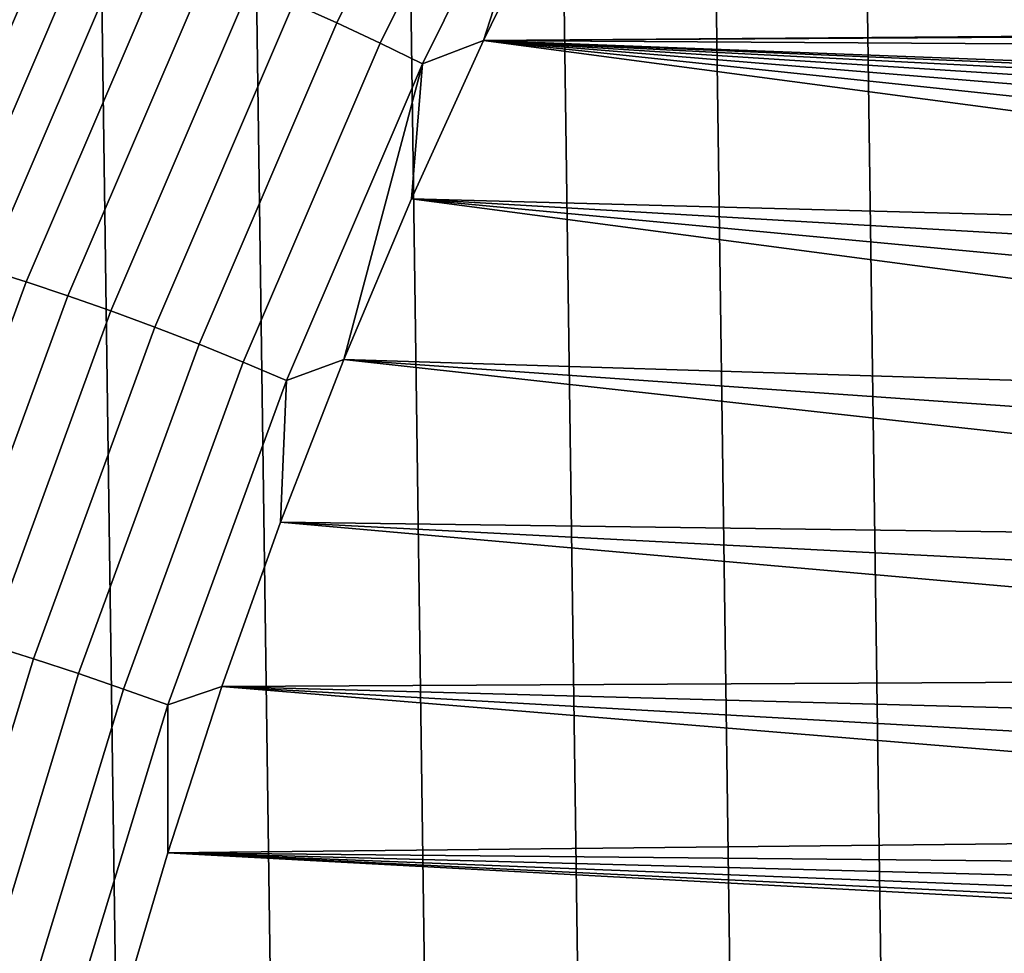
# Model space of a CAD drawing. Header units: metres. Extents: x -22 to 239, y -22 to 22.
# Tile 195 of 256: x 208.36 to 210.68, y 4.24 to 6.44. Entities that reach past the tile are written whole.
import ezdxf

# ---------------------------------------------------------------- set-up
doc = ezdxf.new("R2010")
doc.units = ezdxf.units.M
doc.layers.add('solid_10_151_033_XXX', color=7, linetype='CONTINUOUS')

msp = doc.modelspace()

# ---------------------------------------------------------------- linework, layer by layer
at = {"layer": 'solid_10_151_033_XXX'}
for points in [[(208.459305, -13.156993, 227.63118), (208.092224, 13.197662, 227.497574), (207.724243, 13.226729, 227.363632), (208.092224, -13.197662, 227.497574)], [(208.824997, -13.104782, 227.764282), (208.459305, 13.156993, 227.63118), (208.092224, 13.197662, 227.497574), (208.459305, -13.156993, 227.63118)], [(209.189056, -13.041062, 227.89679), (208.824997, 13.104782, 227.764282), (208.459305, 13.156993, 227.63118), (208.824997, -13.104782, 227.764282)], [(209.551331, -12.965861, 228.028641), (209.189056, 13.041062, 227.89679), (208.824997, 13.104782, 227.764282), (209.189056, -13.041062, 227.89679)], [(209.911209, -12.879303, 228.159622), (209.551331, 12.965861, 228.028641), (209.189056, 13.041062, 227.89679), (209.551331, -12.965861, 228.028641)], [(210.268509, -12.781436, 228.289673), (209.911209, 12.879303, 228.159622), (209.551331, 12.965861, 228.028641), (209.911209, -12.879303, 228.159622)], [(210.623077, -12.672297, 228.418732), (210.268509, 12.781436, 228.289673), (209.911209, 12.879303, 228.159622), (210.268509, -12.781436, 228.289673)], [(210.974304, -12.552074, 228.54657), (210.623077, 12.672297, 228.418732), (210.268509, 12.781436, 228.289673), (210.623077, -12.672297, 228.418732)], [(211.322037, -12.42083, 228.673126), (210.974304, 12.552074, 228.54657), (210.623077, 12.672297, 228.418732), (210.974304, -12.552074, 228.54657)], [(209.471634, 7.169082, 183.15065), (209.106491, 6.43266, 183.017761), (209.004349, 6.478438, 183.026169), (209.372086, 7.220102, 183.160019)], [(209.570496, 7.116023, 183.153702), (209.208069, 6.385051, 183.02179), (209.106491, 6.43266, 183.017761), (209.471634, 7.169082, 183.15065)], [(209.66745, 7.061593, 183.169144), (209.3078, 6.336211, 183.038239), (209.208069, 6.385051, 183.02179), (209.570496, 7.116023, 183.153702)], [(209.66745, 7.061593, 183.169144), (209.451569, 6.391063, 183.08403), (209.3078, 6.336211, 183.038239)], [(209.66745, 7.061593, 183.169144), (209.631378, 6.758952, 183.149475), (209.451569, 6.391063, 183.08403)], [(214.226028, 6.447292, 184.821793), (214.330917, 6.428329, 184.85997), (209.451569, 6.391063, 183.08403), (209.631378, 6.758952, 183.149475)], [(208.378296, 6.703829, 183.405869), (208.039566, 5.914496, 183.282578), (207.975754, 5.9266, 183.374146), (208.315186, 6.717548, 183.497681)], [(208.450012, 6.684863, 183.321625), (208.112244, 5.897762, 183.198685), (208.039566, 5.914496, 183.282578), (208.378296, 6.703829, 183.405869)], [(208.529434, 6.660888, 183.246002), (208.192871, 5.87661, 183.123489), (208.112244, 5.897762, 183.198685), (208.450012, 6.684863, 183.321625)], [(208.615555, 6.632207, 183.179947), (208.280426, 5.851306, 183.057983), (208.192871, 5.87661, 183.123489), (208.529434, 6.660888, 183.246002)], [(208.707275, 6.599181, 183.124313), (208.37384, 5.822169, 183.002945), (208.280426, 5.851306, 183.057983), (208.615555, 6.632207, 183.179947)], [(208.803467, 6.562226, 183.079788), (208.471893, 5.789566, 182.959106), (208.37384, 5.822169, 183.002945), (208.707275, 6.599181, 183.124313)], [(208.902908, 6.521809, 183.046936), (208.573364, 5.753907, 182.927002), (208.471893, 5.789566, 182.959106), (208.803467, 6.562226, 183.079788)], [(209.004349, 6.478438, 183.026169), (208.677002, 5.715643, 182.907028), (208.573364, 5.753907, 182.927002), (208.902908, 6.521809, 183.046936)], [(209.106491, 6.43266, 183.017761), (208.781464, 5.675254, 182.89946), (208.677002, 5.715643, 182.907028), (209.004349, 6.478438, 183.026169)], [(209.208069, 6.385051, 183.02179), (208.885437, 5.633251, 182.904358), (208.781464, 5.675254, 182.89946), (209.106491, 6.43266, 183.017761)], [(214.330917, 6.428329, 184.85997), (214.437057, 6.421983, 184.898605), (209.451569, 6.391063, 183.08403)], [(230.007507, 6.262797, 190.565781), (209.451569, 6.391063, 183.08403), (214.437057, 6.421983, 184.898605), (233.388245, 6.391066, 191.796265)], [(209.3078, 6.336211, 183.038239), (208.987625, 5.590163, 182.921707), (208.885437, 5.633251, 182.904358), (209.208069, 6.385051, 183.02179)], [(212.172699, 5.940835, 184.074432), (209.281891, 6.017778, 183.022278), (209.451569, 6.391063, 183.08403), (212.249191, 6.019245, 184.10228)], [(209.3078, 6.336211, 183.038239), (209.451569, 6.391063, 183.08403), (209.281891, 6.017778, 183.022278)], [(212.333633, 6.088202, 184.133011), (212.249191, 6.019245, 184.10228), (209.451569, 6.391063, 183.08403)], [(212.424622, 6.146552, 184.166138), (212.333633, 6.088202, 184.133011), (209.451569, 6.391063, 183.08403)], [(212.521317, 6.193756, 184.201324), (212.424622, 6.146552, 184.166138), (209.451569, 6.391063, 183.08403)], [(212.622299, 6.229121, 184.238083), (212.521317, 6.193756, 184.201324), (209.451569, 6.391063, 183.08403)], [(212.726379, 6.252228, 184.275955), (212.622299, 6.229121, 184.238083), (209.451569, 6.391063, 183.08403)], [(212.832291, 6.262797, 184.314514), (212.726379, 6.252228, 184.275955), (209.451569, 6.391063, 183.08403)], [(230.007507, 6.262797, 190.565781), (212.832291, 6.262797, 184.314514), (209.451569, 6.391063, 183.08403)], [(209.3078, 6.336211, 183.038239), (209.122543, 5.639505, 182.964279), (208.987625, 5.590163, 182.921707)], [(209.3078, 6.336211, 183.038239), (209.281891, 6.017778, 183.022278), (209.122543, 5.639505, 182.964279)], [(211.96167, 5.551855, 183.997635), (209.122543, 5.639505, 182.964279), (209.281891, 6.017778, 183.022278), (211.998688, 5.658023, 184.011108)], [(212.104813, 5.853634, 184.049728), (212.046585, 5.759, 184.028534), (209.281891, 6.017778, 183.022278)], [(211.998688, 5.658023, 184.011108), (209.281891, 6.017778, 183.022278), (212.046585, 5.759, 184.028534)], [(212.172699, 5.940835, 184.074432), (212.104813, 5.853634, 184.049728), (209.281891, 6.017778, 183.022278)], [(208.37384, 5.822169, 183.002945), (208.082611, 5.026166, 182.896957), (207.987747, 5.05132, 182.951447), (208.280426, 5.851306, 183.057983)], [(208.471893, 5.789566, 182.959106), (208.182297, 4.998021, 182.853699), (208.082611, 5.026166, 182.896957), (208.37384, 5.822169, 183.002945)], [(208.573364, 5.753907, 182.927002), (208.285568, 4.967237, 182.82225), (208.182297, 4.998021, 182.853699), (208.471893, 5.789566, 182.959106)], [(208.677002, 5.715643, 182.907028), (208.391098, 4.934205, 182.802979), (208.285568, 4.967237, 182.82225), (208.573364, 5.753907, 182.927002)], [(208.781464, 5.675254, 182.89946), (208.497589, 4.899338, 182.796127), (208.391098, 4.934205, 182.802979), (208.677002, 5.715643, 182.907028)], [(208.885437, 5.633251, 182.904358), (208.603668, 4.863078, 182.801804), (208.497589, 4.899338, 182.796127), (208.781464, 5.675254, 182.89946)], [(211.920212, 5.216819, 183.982544), (208.973618, 5.256498, 182.910065), (209.122543, 5.639505, 182.964279), (211.922195, 5.329852, 183.983261)], [(208.987625, 5.590163, 182.921707), (209.122543, 5.639505, 182.964279), (208.973618, 5.256498, 182.910065)], [(211.936096, 5.442157, 183.988327), (211.922195, 5.329852, 183.983261), (209.122543, 5.639505, 182.964279)], [(211.96167, 5.551855, 183.997635), (211.936096, 5.442157, 183.988327), (209.122543, 5.639505, 182.964279)], [(208.987625, 5.590163, 182.921707), (208.708008, 4.82588, 182.819931), (208.603668, 4.863078, 182.801804), (208.885437, 5.633251, 182.904358)], [(208.708008, 4.82588, 182.819931), (208.987625, 5.590163, 182.921707), (208.973618, 5.256498, 182.910065), (208.83522, 4.869051, 182.859695)], [(211.951859, 4.993351, 183.994064), (211.985092, 4.885883, 184.006149), (208.83522, 4.869051, 182.859695), (208.973618, 5.256498, 182.910065)], [(211.930145, 5.104104, 183.98616), (211.951859, 4.993351, 183.994064), (208.973618, 5.256498, 182.910065)], [(211.920212, 5.216819, 183.982544), (211.930145, 5.104104, 183.98616), (208.973618, 5.256498, 182.910065)], [(208.391098, 4.934205, 182.802979), (208.147598, 4.136672, 182.71434), (208.040421, 4.164365, 182.733017), (208.285568, 4.967237, 182.82225)], [(208.497589, 4.899338, 182.796127), (208.255798, 4.107441, 182.70813), (208.147598, 4.136672, 182.71434), (208.391098, 4.934205, 182.802979)], [(208.603668, 4.863078, 182.801804), (208.363663, 4.077041, 182.714462), (208.255798, 4.107441, 182.70813), (208.497589, 4.899338, 182.796127)], [(211.985092, 4.885883, 184.006149), (212.029449, 4.782983, 184.022308), (208.83522, 4.869051, 182.859695)], [(208.708008, 4.82588, 182.819931), (208.469849, 4.045856, 182.733246), (208.363663, 4.077041, 182.714462), (208.603668, 4.863078, 182.801804)], [(212.149078, 4.596286, 184.065842), (212.222763, 4.514889, 184.092667), (208.707474, 4.477501, 182.813202), (208.83522, 4.869051, 182.859695)], [(208.708008, 4.82588, 182.819931), (208.83522, 4.869051, 182.859695), (208.707474, 4.477501, 182.813202)], [(212.084274, 4.686153, 184.042252), (212.149078, 4.596286, 184.065842), (208.83522, 4.869051, 182.859695)], [(212.029449, 4.782983, 184.022308), (212.084274, 4.686153, 184.042252), (208.83522, 4.869051, 182.859695)], [(208.469849, 4.045856, 182.733246), (208.708008, 4.82588, 182.819931), (208.707474, 4.477501, 182.813202), (208.590469, 4.082078, 182.770615)], [(212.222763, 4.514889, 184.092667), (212.304703, 4.442642, 184.122482), (208.707474, 4.477501, 182.813202)], [(212.69136, 4.263105, 184.263214), (212.79689, 4.248319, 184.301636), (208.590469, 4.082078, 182.770615), (208.707474, 4.477501, 182.813202)], [(212.588287, 4.290311, 184.225693), (212.69136, 4.263105, 184.263214), (208.707474, 4.477501, 182.813202)], [(212.48851, 4.329706, 184.189392), (212.588287, 4.290311, 184.225693), (208.707474, 4.477501, 182.813202)], [(212.393631, 4.380681, 184.154846), (212.48851, 4.329706, 184.189392), (208.707474, 4.477501, 182.813202)], [(212.304703, 4.442642, 184.122482), (212.393631, 4.380681, 184.154846), (208.707474, 4.477501, 182.813202)], [(212.79689, 4.248319, 184.301636), (212.903107, 4.246202, 184.340286), (208.590469, 4.082078, 182.770615)], [(212.903107, 4.246202, 184.340286), (234.249344, 4.082082, 192.10968), (208.590469, 4.082078, 182.770615)]]:
    msp.add_3dface(points, dxfattribs=at)

doc.saveas('drawing.dxf')
